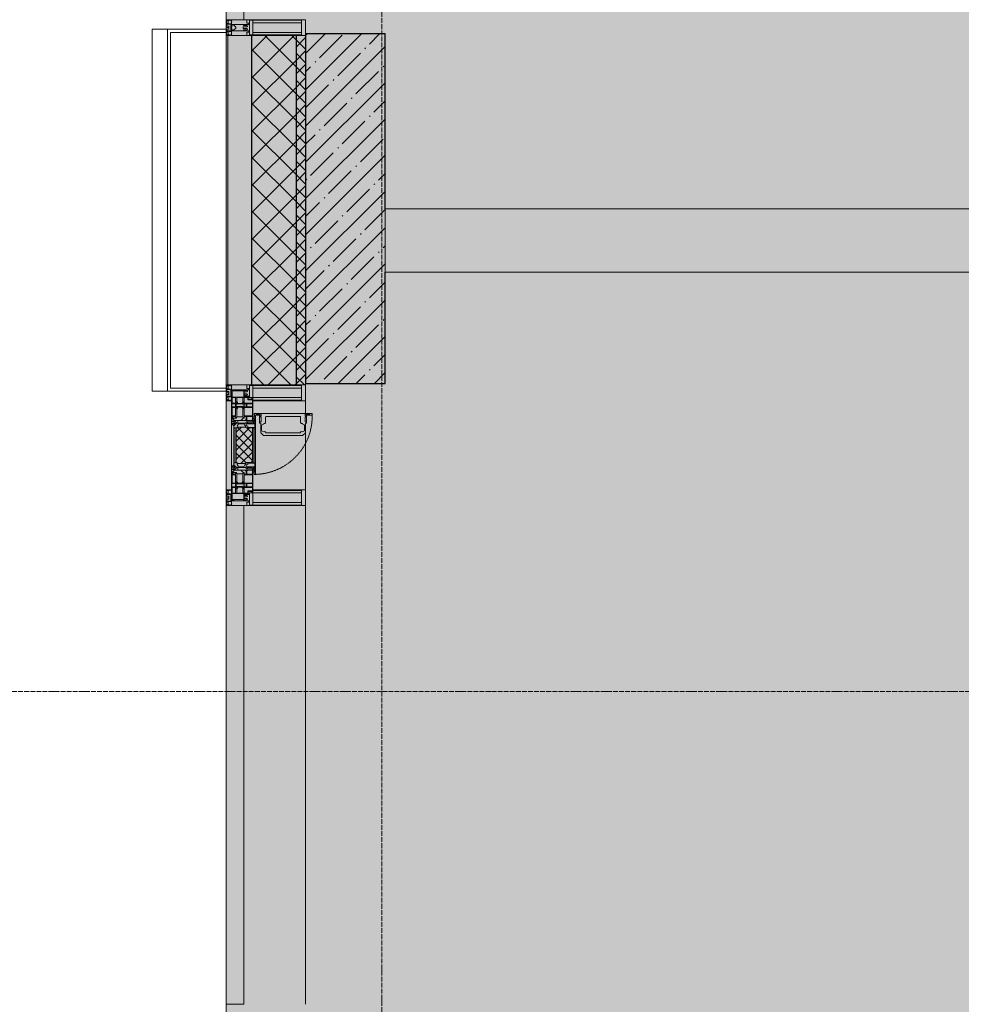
# Model space of a CAD drawing. Header units: millimetres. Extents: x -84210938 to 7466299, y -86687 to 22081.
# Tile 21 of 256: x 34778 to 37741, y -33084 to -29984. Entities that reach past the tile are written whole.
import ezdxf

# ---------------------------------------------------------------- set-up
doc = ezdxf.new("R2010")
doc.units = ezdxf.units.MM
doc.linetypes.add('-D1-02х01', pattern=[3, 2, -1])
doc.linetypes.add('-D1d1-15x02', pattern=[19, 15, -2, 0, -2])
for name, color, linetype, lineweight in [('_0', 7, 'Continuous', 13), ('A-200-M_WALL', 7, 'Continuous', 5), ('A-200-M_WALL_PAT', 7, 'Continuous', 5), ('A-214-M_CURT_WALL', 7, 'Continuous', 5), ('A-215-M_CURT_PANEL', 7, 'Continuous', 5), ('A-280-M_COLUMN', 7, 'Continuous', 5), ('A-314-M_WINDOW', 7, 'Continuous', 5), ('S-280-M_COLUMN', 7, 'Continuous', 5), ('Z-060-M_DETAIL', 7, 'Continuous', 5), ('Оси', 7, 'Continuous', 5)]:
    doc.layers.add(name, color=color, linetype=linetype, lineweight=lineweight)

# ---------------------------------------------------------------- blocks, each defined once
blk = doc.blocks.new('System Panel - A_PAN_Glass-4469114-50_AS_Plan_23')
at = {"layer": 'A-215-M_CURT_PANEL'}
for p, q in [((785, 0), (-785, 0)), ((-785, 0), (-785, -55)), ((785, -55), (785, 0)), ((-785, -55), (785, -55))]:
    blk.add_line(p, q, dxfattribs=at)
blk = doc.blocks.new('Rectangular Mullion - R_StandardFrame_50Wx250H-3735661-50_AS_Plan_23')
at = {"layer": 'A-214-M_CURT_WALL'}
blk.add_line((-500, 17465), (-500, 15895), dxfattribs=at)
blk = doc.blocks.new('Rectangular Mullion - 50Wx250H-V16-50_AS_Plan_23')
at = {"layer": 'Z-060-M_DETAIL'}
for p, q in [((-25, 84), (-25, 250)), ((-25, 250), (0, 250)), ((25, 250), (0, 250)), ((25, 65.2), (25, 250)), ((-23, 237.3), (0, 237.3)), ((-23, 237.3), (-23, 84)), ((-14.9, 84), (-14.9, 237.3)), ((23, 237.3), (0, 237.3)), ((14.9, 84), (14.9, 237.3)), ((23, 237.3), (23, 73.6)), ((0, 84), (-15, 84)), ((-0.5, 73.6), (-15, 73.6)), ((-10, 71.3), (-12, 71.3)), ((-10, 57.4), (-10, 71.3)), ((-7, 65.2), (-5.9, 67.3)), ((-7, 65.2), (-7, 57)), ((-4.1, 67.3), (-5.9, 67.3)), ((-4.1, 67.3), (-2.9, 65.1)), ((-2.9, 65.1), (-2.9, 57)), ((0, 84), (23, 84)), ((0.5, 73.6), (23, 73.6)), ((4.1, 67.3), (2.9, 65.1)), ((2.9, 65.1), (2.9, 57)), ((4.1, 67.3), (5.9, 67.3)), ((7, 65.2), (5.9, 67.3)), ((7, 65.2), (7, 54.7)), ((10, 71.3), (14, 71.3)), ((10, 53), (10, 71.3)), ((14, 71.3), (14, 65.2)), ((14, 65.2), (25, 65.2)), ((8.7, 53), (7, 54.7)), ((8.7, 53), (10, 53)), ((10, 53), (10, 17)), ((-23.8, 14.6), (-25, 14.2)), ((-25, 0), (-25, 14.2)), ((-23.8, 17), (-23.8, 14.6)), ((-22.5, 10.6), (-23.8, 14.6)), ((-22.5, 10.6), (-23.7, 9.9)), ((-23.7, 1.3), (-23.7, 9.9)), ((-23.7, 1.3), (-11.8, 1.3)), ((-23.2, 10.2), (-22.5, 8)), ((-22.5, 8), (-22.5, 4.5)), ((-21.3, 4.5), (-22.5, 4.5)), ((-22.3, 17), (-22.3, 16)), ((-22.3, 16), (-21.3, 16)), ((-19.9, 17), (-21.3, 16)), ((-21.3, 4.5), (-21.3, 6.5)), ((-21.3, 6.5), (-14.2, 6.5)), ((-18.4, 16.6), (-18.7, 17.2)), ((-7.4, 16.6), (-18.4, 16.6)), ((-14.2, 6.5), (-14.2, 4.5)), ((-13.2, 4.5), (-14.2, 4.5)), ((-13.2, 4.5), (-12.2, 7.2)), ((-12.7, 7.6), (-11.3, 11.4)), ((-12.7, 7.6), (-11.8, 6.9)), ((-12.2, 9), (-12.2, 14.8)), ((-12.2, 14.8), (0, 14.8)), ((-11.8, 1.3), (-11.8, 6.9)), ((-10.5, 11.2), (-11.3, 11.4)), ((-10.5, 1.5), (-10.5, 11.2)), ((-4.8, 1.5), (-10.5, 1.5)), ((-7.4, 17.2), (-7.4, 16.6)), ((0, 8), (-4.8, 8)), ((-4.8, 1.5), (-4.8, 8)), ((-2.6, 16.8), (0, 16.8)), ((2.6, 16.8), (0, 16.8)), ((0, 14.8), (0, 16.8)), ((0, 14.8), (0, 16.8)), ((12.2, 14.8), (0, 14.8)), ((0, 0), (0, 8)), ((0, 8), (4.8, 8)), ((0, 0), (0, 8)), ((4.8, 1.5), (4.8, 8)), ((4.8, 1.5), (10.5, 1.5)), ((8.5, 23), (6, 25.5)), ((6, 18), (7.4, 18)), ((7.4, 18), (7.4, 16.6)), ((7.4, 16.6), (18.4, 16.6)), ((7.5, 18.5), (8.5, 18.5)), ((7.5, 17), (7.5, 18.5)), ((10, 17), (7.5, 17)), ((8.5, 18.5), (8.5, 23)), ((10.5, 11.2), (11.3, 11.4)), ((10.5, 1.5), (10.5, 11.2)), ((12.7, 7.6), (11.3, 11.4)), ((12.7, 7.6), (11.8, 6.9)), ((11.8, 1.3), (11.8, 6.9)), ((23.7, 1.3), (11.8, 1.3)), ((12.2, 9), (12.2, 14.8)), ((13.2, 4.5), (12.2, 7.2)), ((13.2, 4.5), (14.2, 4.5)), ((21.3, 6.5), (14.2, 6.5)), ((14.2, 6.5), (14.2, 4.5)), ((18.4, 16.6), (19, 17.6)), ((19, 17.6), (21.3, 16)), ((22.3, 16), (21.3, 16)), ((21.3, 4.5), (21.3, 6.5)), ((21.3, 4.5), (22.5, 4.5)), ((22.3, 17), (22.3, 16)), ((22.3, 17), (23.8, 17)), ((22.5, 10.6), (23.8, 14.6)), ((22.5, 10.6), (23.7, 9.9)), ((23.2, 10.2), (22.5, 8)), ((22.5, 8), (22.5, 4.5)), ((23.7, 1.3), (23.7, 9.9)), ((23.8, 17), (23.8, 14.6)), ((23.8, 14.6), (25, 14.2)), ((25, 0), (25, 14.2)), ((-25, 0), (0, 0)), ((25, 0), (0, 0))]:
    blk.add_line(p, q, dxfattribs=at)
for centre, start, end in [((-0.5, 73.1), 360, 90), ((0.5, 73.1), 90, 180)]:
    blk.add_arc(centre, 0.5, start, end, dxfattribs=at)
blk = doc.blocks.new('Rectangular Mullion - R_StandardFrame_50Wx250H-4319687-50_AS_Plan_23')
at = {"layer": 'A-214-M_CURT_WALL', "lineweight": 9}
for p, q in [((-25, 84), (-25, 250)), ((-25, 250), (25, 250)), ((25, 250), (25, 0)), ((-25, 0), (-25, 17)), ((25, 0), (-25, 0))]:
    blk.add_line(p, q, dxfattribs=at)
blk = doc.blocks.new('A_PAN_Створка - 383мм-V18-50_AS_Plan_23')
at = {"layer": 'A-215-M_CURT_PANEL'}
h = blk.add_hatch(dxfattribs=at)
h.set_pattern_fill('FP_16', color=256, style=0, pattern_type=2)
h.set_pattern_definition([(315, (-17655.019, -750), (14.142136, 14.142136), []), (45, (-17655.019, -750), (-14.142136, 14.142136), [])])
h.paths.add_polyline_path([(-57.2, -60.8), (-54.6, -63.4), (-53.6, -82.7), (54.6, -81.8), (54.6, -63.4), (57.2, -60.8), (57.2, -36.4), (54.9, -34.1), (54.5, -31.8), (-54.5, -31.8), (-54.9, -34.1), (-57.2, -36.4)])
at = {"layer": 'A-314-M_WINDOW'}
for p, q in [((-67.9, -17), (-171, -17)), ((-171, -17), (-171, -57)), ((-171, -18.5), (-153.5, -18.5)), ((-153.5, -18.5), (-152, -20)), ((-152, -20), (-152, -73.5)), ((-150.5, -17), (-150.5, -29.4)), ((-132.4, -18.6), (-150.5, -18.6)), ((-150.5, -29.4), (-132.4, -29.4)), ((-137.2, -31), (-135.8, -35)), ((-132.5, -31), (-137.2, -31)), ((-132.5, -31.9), (-132.5, -31)), ((-132.4, -29.4), (-132.4, -18.6)), ((-131, -18.2), (-131, -29.5)), ((-120.8, -18.2), (-131, -18.2)), ((-131, -29.5), (-120.8, -29.5)), ((-131, -30.9), (-131, -33)), ((-120.8, -30.9), (-131, -30.9)), ((-120.8, -18.2), (-120.8, -29.5)), ((-120.8, -30.9), (-120.8, -33)), ((-119.3, -18.6), (-92.5, -18.6)), ((-119.3, -29.4), (-119.3, -18.6)), ((-92.5, -29.4), (-119.3, -29.4)), ((-119.3, -31), (-114.6, -31)), ((-119.3, -31.9), (-119.3, -31)), ((-114.6, -31), (-115.9, -35)), ((-92.5, -18.6), (-92.5, -29.4)), ((-90.8, -18.5), (-90.8, -29.4)), ((-87.3, -18.5), (-90.8, -18.5)), ((-90.8, -29.4), (-85.9, -29.4)), ((-87.3, -20.4), (-87.3, -18.5)), ((-87.3, -20.4), (-87.3, -21.9)), ((-84.8, -20.4), (-87.3, -20.4)), ((-87.3, -21.9), (-85.9, -21.9)), ((-85.9, -18.2), (-85.9, -20.4)), ((-75.9, -18.2), (-85.9, -18.2)), ((-85.9, -21.9), (-85.9, -29.4)), ((-85.9, -29.4), (-85.9, -32.5)), ((-83.4, -20.4), (-84.8, -20.4)), ((-70, -33.8), (-83.4, -20.4)), ((-78, -84), (-78, -23.5)), ((-78, -23.5), (-67.9, -23.5)), ((-75.9, -21.5), (-75.9, -18.2)), ((-75.9, -21.5), (-75.9, -23.5)), ((-74.9, -21.5), (-75.9, -21.5)), ((-75.9, -23.5), (-73, -23.5)), ((-74.9, -17.9), (-74.9, -21.5)), ((-68.9, -17.9), (-74.9, -17.9)), ((-67.2, -29.3), (-73, -23.5)), ((-61.4, -23.5), (-70, -32.1)), ((-68.9, -21.5), (-68.9, -17.9)), ((-67.9, -21.5), (-68.9, -21.5)), ((67.9, -17), (-67.9, -17)), ((-61.4, -23.5), (-67.9, -17)), ((-67.9, -17), (-67.9, -23.5)), ((-67.9, -17), (67.9, -17)), ((-67.9, -21.5), (-67.9, -23.5)), ((-67.9, -23.5), (-64.6, -26.8)), ((-67.9, -23.5), (-64.6, -26.8)), ((-64.6, -26.8), (-67.2, -29.3)), ((-64.6, -26.8), (-61.4, -23.5)), ((61.4, -23.5), (-61.4, -23.5)), ((67.9, -17), (61.4, -23.5)), ((70, -32.1), (61.4, -23.5)), ((61.4, -23.5), (64.6, -26.8)), ((67.9, -23.5), (64.6, -26.8)), ((64.6, -26.8), (67.9, -23.5)), ((64.6, -26.8), (67.2, -29.3)), ((67.2, -29.3), (73, -23.5)), ((67.9, -23.5), (67.9, -17)), ((171, -17), (67.9, -17)), ((67.9, -21.5), (67.9, -23.5)), ((67.9, -21.5), (68.9, -21.5)), ((67.9, -23.5), (78, -23.5)), ((68.9, -17.9), (74.9, -17.9)), ((68.9, -21.5), (68.9, -17.9)), ((70, -33.8), (83.4, -20.4)), ((75.9, -23.5), (73, -23.5)), ((74.9, -17.9), (74.9, -21.5)), ((74.9, -21.5), (75.9, -21.5)), ((75.9, -18.2), (85.9, -18.2)), ((75.9, -21.5), (75.9, -18.2)), ((75.9, -21.5), (75.9, -23.5)), ((78, -23.5), (78, -84)), ((83.4, -20.4), (84.8, -20.4)), ((84.8, -20.4), (87.3, -20.4)), ((85.9, -18.2), (85.9, -20.4)), ((85.9, -21.9), (85.9, -29.4)), ((87.3, -21.9), (85.9, -21.9)), ((85.9, -29.4), (85.9, -32.5)), ((90.8, -29.4), (85.9, -29.4)), ((87.3, -18.5), (90.8, -18.5)), ((87.3, -20.4), (87.3, -18.5)), ((87.3, -20.4), (87.3, -21.9)), ((90.8, -18.5), (90.8, -29.4)), ((92.5, -18.6), (92.5, -29.4)), ((119.3, -18.6), (92.5, -18.6)), ((92.5, -29.4), (119.3, -29.4)), ((114.6, -31), (115.9, -35)), ((119.3, -31), (114.6, -31)), ((119.3, -29.4), (119.3, -18.6)), ((119.3, -31.9), (119.3, -31)), ((120.8, -18.2), (120.8, -29.5)), ((120.8, -18.2), (131, -18.2)), ((131, -29.5), (120.8, -29.5)), ((120.8, -30.9), (120.8, -33)), ((120.8, -30.9), (131, -30.9)), ((131, -18.2), (131, -29.5)), ((131, -30.9), (131, -33)), ((132.4, -18.6), (150.5, -18.6)), ((132.4, -29.4), (132.4, -18.6)), ((150.5, -29.4), (132.4, -29.4)), ((132.5, -31), (137.2, -31)), ((132.5, -31.9), (132.5, -31)), ((137.2, -31), (135.8, -35)), ((150.5, -17), (150.5, -29.4)), ((153.5, -18.5), (152, -20)), ((152, -20), (152, -73.5)), ((171, -18.5), (153.5, -18.5)), ((171, -57), (171, -17)), ((-171, -55.5), (-152, -55.5)), ((-171, -57), (-156, -57)), ((-153, -60), (-153, -73.5)), ((-150.5, -33.6), (-150.5, -68)), ((-136.3, -33.6), (-150.5, -33.6)), ((-136.4, -52.4), (-150.5, -52.4)), ((-150.5, -56.6), (-132.4, -56.6)), ((-137.2, -54.8), (-135.8, -50.8)), ((-132.5, -54.8), (-137.2, -54.8)), ((-132.1, -36.8), (-135.8, -35)), ((-132.1, -49), (-135.8, -50.8)), ((-132.5, -31.9), (-133.4, -33.7)), ((-133.4, -33.7), (-130.1, -35.3)), ((-133.4, -52), (-130.1, -50.4)), ((-132.5, -53.8), (-133.4, -52)), ((-132.5, -53.8), (-132.5, -54.8)), ((-132.4, -56.6), (-132.4, -82.5)), ((-132.1, -49), (-132.1, -36.8)), ((-129.4, -34.6), (-131, -33)), ((-129.4, -51.1), (-131, -52.7)), ((-131, -55.1), (-131, -52.7)), ((-120.8, -55.1), (-131, -55.1)), ((-131, -56.5), (-131, -62.6)), ((-131, -56.5), (-120.8, -56.5)), ((-130.1, -35.3), (-129.4, -34.6)), ((-130.1, -35.3), (-130.1, -50.4)), ((-130.1, -50.4), (-129.4, -51.1)), ((-122.4, -34.6), (-120.8, -33)), ((-121.7, -35.3), (-122.4, -34.6)), ((-121.7, -50.4), (-122.4, -51.1)), ((-122.4, -51.1), (-120.8, -52.7)), ((-118.4, -33.7), (-121.7, -35.3)), ((-121.7, -35.3), (-121.7, -50.4)), ((-118.4, -52), (-121.7, -50.4)), ((-120.8, -55.1), (-120.8, -52.7)), ((-120.8, -56.5), (-120.8, -62.6)), ((-119.7, -36.8), (-115.9, -35)), ((-119.7, -49), (-119.7, -36.8)), ((-119.7, -49), (-115.9, -50.8)), ((-119.3, -31.9), (-118.4, -33.7)), ((-119.3, -53.8), (-118.4, -52)), ((-119.3, -53.8), (-119.3, -54.8)), ((-119.3, -54.8), (-114.6, -54.8)), ((-119.3, -56.6), (-119.3, -82.5)), ((-92.5, -56.6), (-119.3, -56.6)), ((-114.6, -54.8), (-115.9, -50.8)), ((-94.1, -33.5), (-115.4, -33.5)), ((-94.1, -52.5), (-115.3, -52.5)), ((-89.9, -35.1), (-94.1, -33.5)), ((-89.9, -50.9), (-94.1, -52.5)), ((-92.5, -56.6), (-92.5, -82.5)), ((-90.8, -56.6), (-85.9, -56.6)), ((-90.8, -62.7), (-90.8, -56.6)), ((-89.9, -32.5), (-89.9, -35.1)), ((-85.9, -32.5), (-89.9, -32.5)), ((-89.9, -35.1), (-89.9, -50.9)), ((-89.9, -52.2), (-89.9, -50.9)), ((-89.9, -52.2), (-88.6, -53.5)), ((-85.9, -53.5), (-88.6, -53.5)), ((-85.9, -53.5), (-78, -45.6)), ((-85.9, -56.6), (-85.9, -53.5)), ((-80.4, -61.1), (-80.4, -62.7)), ((-78, -61.1), (-80.4, -61.1)), ((-78, -36.8), (-70, -36.8)), ((-78, -45.6), (-78, -36.8)), ((-78, -66.1), (-78, -61.1)), ((-70, -32.1), (-70, -62.5)), ((-70, -36.8), (-70, -33.8)), ((70, -62.5), (70, -32.1)), ((70, -36.8), (70, -33.8)), ((78, -36.8), (70, -36.8)), ((78, -45.6), (78, -36.8)), ((85.9, -53.5), (78, -45.6)), ((78, -61.1), (80.4, -61.1)), ((78, -66.1), (78, -61.1)), ((80.4, -61.1), (80.4, -62.7)), ((85.9, -32.5), (89.9, -32.5)), ((85.9, -53.5), (88.6, -53.5)), ((85.9, -56.6), (85.9, -53.5)), ((90.8, -56.6), (85.9, -56.6)), ((89.9, -52.2), (88.6, -53.5)), ((89.9, -32.5), (89.9, -35.1)), ((89.9, -35.1), (94.1, -33.5)), ((89.9, -35.1), (89.9, -50.9)), ((89.9, -50.9), (94.1, -52.5)), ((89.9, -52.2), (89.9, -50.9)), ((90.8, -62.7), (90.8, -56.6)), ((92.5, -56.6), (119.3, -56.6)), ((92.5, -56.6), (92.5, -82.5)), ((94.1, -33.5), (115.4, -33.5)), ((94.1, -52.5), (115.3, -52.5)), ((114.6, -54.8), (115.9, -50.8)), ((119.3, -54.8), (114.6, -54.8)), ((119.7, -36.8), (115.9, -35)), ((119.7, -49), (115.9, -50.8)), ((119.3, -31.9), (118.4, -33.7)), ((118.4, -33.7), (121.7, -35.3)), ((118.4, -52), (121.7, -50.4)), ((119.3, -53.8), (118.4, -52)), ((119.3, -53.8), (119.3, -54.8)), ((119.3, -56.6), (119.3, -82.5)), ((119.7, -49), (119.7, -36.8)), ((122.4, -34.6), (120.8, -33)), ((122.4, -51.1), (120.8, -52.7)), ((120.8, -55.1), (120.8, -52.7)), ((120.8, -55.1), (131, -55.1)), ((120.8, -56.5), (120.8, -62.6)), ((131, -56.5), (120.8, -56.5)), ((121.7, -35.3), (122.4, -34.6)), ((121.7, -35.3), (121.7, -50.4)), ((121.7, -50.4), (122.4, -51.1)), ((129.4, -34.6), (131, -33)), ((130.1, -35.3), (129.4, -34.6)), ((130.1, -50.4), (129.4, -51.1)), ((129.4, -51.1), (131, -52.7)), ((133.4, -33.7), (130.1, -35.3)), ((130.1, -35.3), (130.1, -50.4)), ((133.4, -52), (130.1, -50.4)), ((131, -55.1), (131, -52.7)), ((131, -56.5), (131, -62.6)), ((132.1, -36.8), (135.8, -35)), ((132.1, -49), (132.1, -36.8)), ((132.1, -49), (135.8, -50.8)), ((150.5, -56.6), (132.4, -56.6)), ((132.4, -56.6), (132.4, -82.5)), ((132.5, -31.9), (133.4, -33.7)), ((132.5, -53.8), (133.4, -52)), ((132.5, -53.8), (132.5, -54.8)), ((132.5, -54.8), (137.2, -54.8)), ((137.2, -54.8), (135.8, -50.8)), ((136.3, -33.6), (150.5, -33.6)), ((136.4, -52.4), (150.5, -52.4)), ((150.5, -33.6), (150.5, -68)), ((171, -55.5), (152, -55.5)), ((153, -73.5), (153, -60)), ((156, -57), (171, -57)), ((-153, -73.5), (-150, -73.5)), ((-150.5, -68), (-143.5, -68)), ((-150.5, -69.5), (-150.5, -73.5)), ((-145, -69.5), (-150.5, -69.5)), ((-150, -73.5), (-150, -84)), ((-150, -84), (-78, -84)), ((-148.5, -81), (-148.5, -82.5)), ((-143.5, -81), (-148.5, -81)), ((-148.5, -82.5), (-132.4, -82.5)), ((-145, -69.5), (-145, -79.5)), ((-143.5, -68), (-143.5, -81)), ((-120.8, -62.6), (-131, -62.6)), ((-131, -64.6), (-120.8, -64.6)), ((-131, -82.5), (-131, -64.6)), ((-131, -82.5), (-120.8, -82.5)), ((-120.8, -82.5), (-120.8, -64.6)), ((-119.3, -82.5), (-92.5, -82.5)), ((-73.9, -87.5), (-91.5, -87.5)), ((-91.5, -87.5), (-91.5, -92)), ((-91.5, -92), (91.5, -92)), ((-80.4, -62.7), (-90.8, -62.7)), ((-90.8, -64.6), (-90.8, -82.5)), ((-80.1, -64.6), (-90.8, -64.6)), ((-90.8, -82.5), (-79.5, -82.5)), ((-78, -84), (-85, -84)), ((-85, -84), (-85, -87.5)), ((-85, -87.5), (-78, -87.5)), ((-80.1, -66.1), (-80.1, -64.6)), ((-78, -66.1), (-80.1, -66.1)), ((-79.5, -80.6), (-78, -80.6)), ((-79.5, -82.5), (-79.5, -80.6)), ((-78, -87.5), (-78, -84)), ((-78, -84), (-73.9, -84)), ((-70, -62.5), (-73.9, -62.5)), ((-73.9, -62.5), (-73.9, -87.5)), ((73.9, -62.5), (70, -62.5)), ((73.9, -87.5), (73.9, -62.5)), ((73.9, -84), (78, -84)), ((91.5, -87.5), (73.9, -87.5)), ((78, -66.1), (80.1, -66.1)), ((79.5, -80.6), (78, -80.6)), ((78, -87.5), (78, -84)), ((78, -84), (85, -84)), ((78, -84), (150, -84)), ((85, -87.5), (78, -87.5)), ((79.5, -82.5), (79.5, -80.6)), ((90.8, -82.5), (79.5, -82.5)), ((80.1, -64.6), (90.8, -64.6)), ((80.1, -66.1), (80.1, -64.6)), ((80.4, -62.7), (90.8, -62.7)), ((85, -84), (85, -87.5)), ((90.8, -64.6), (90.8, -82.5)), ((91.5, -92), (91.5, -87.5)), ((119.3, -82.5), (92.5, -82.5)), ((120.8, -62.6), (131, -62.6)), ((120.8, -82.5), (120.8, -64.6)), ((131, -64.6), (120.8, -64.6)), ((131, -82.5), (120.8, -82.5)), ((131, -82.5), (131, -64.6)), ((148.5, -82.5), (132.4, -82.5)), ((143.5, -68), (143.5, -81)), ((150.5, -68), (143.5, -68)), ((143.5, -81), (148.5, -81)), ((145, -69.5), (150.5, -69.5)), ((145, -69.5), (145, -79.5)), ((148.5, -81), (148.5, -82.5)), ((150, -84), (150, -73.5)), ((150, -73.5), (153, -73.5)), ((150.5, -69.5), (150.5, -73.5))]:
    blk.add_line(p, q, dxfattribs=at)
for centre, start, end in [((-156, -60), 0, 90), ((156, -60), 90, 180)]:
    blk.add_arc(centre, 3, start, end, dxfattribs=at)
at = {"layer": 'A-314-M_WINDOW', "linetype": '-D1-02х01'}
blk.add_arc((91.4, -87.5), 183, 181.4091, 271.1445, dxfattribs=at)
at = {"layer": 'Z-060-M_DETAIL'}
for p, q in [((-70, -32.1), (-61.4, -23.5)), ((61.4, -23.5), (-61.4, -23.5)), ((-54.9, -25.8), (-53.9, -24.8)), ((-54.9, -29.5), (-54.9, -25.8)), ((-53.9, -30.5), (-54.9, -29.5)), ((-53.9, -24.8), (53.9, -24.8)), ((53.9, -30.5), (-53.9, -30.5)), ((54.9, -25.8), (53.9, -24.8)), ((53.9, -30.5), (54.9, -29.5)), ((54.9, -29.5), (54.9, -25.8)), ((70, -32.1), (61.4, -23.5)), ((-70, -62.5), (-70, -32.1)), ((-67.8, -38.3), (-65.7, -37.4)), ((-67.8, -55.7), (-67.8, -38.3)), ((-66, -56.5), (-67.8, -55.7)), ((-66, -56.5), (-62, -59.1)), ((-65.7, -37.4), (-60.8, -34.7)), ((-62, -59.1), (-60.7, -61)), ((-60.8, -34.7), (-57.3, -35.9)), ((-60.7, -61), (-57.4, -61)), ((-57.4, -61), (-54.9, -63.5)), ((-55.2, -33.8), (-57.3, -35.9)), ((-54.9, -34.1), (-57.2, -36.4)), ((-57.2, -36.4), (-57.2, -60.8)), ((-57.2, -60.8), (-54.6, -63.4)), ((-55.2, -33.8), (-54.8, -31.5)), ((-54.5, -31.8), (-54.9, -34.1)), ((0, -31.5), (-54.8, -31.5)), ((54.5, -31.8), (-54.5, -31.8)), ((0, -31.5), (54.8, -31.5)), ((54.9, -34.1), (54.5, -31.8)), ((54.6, -63.4), (57.2, -60.8)), ((55.2, -33.8), (54.8, -31.5)), ((57.2, -36.4), (54.9, -34.1)), ((57.4, -61), (54.9, -63.5)), ((55.2, -33.8), (57.3, -35.9)), ((57.2, -60.8), (57.2, -36.4)), ((60.8, -34.7), (57.3, -35.9)), ((60.7, -61), (57.4, -61)), ((62, -59.1), (60.7, -61)), ((65.7, -37.4), (60.8, -34.7)), ((66, -56.5), (62, -59.1)), ((67.8, -38.3), (65.7, -37.4)), ((66, -56.5), (67.8, -55.7)), ((67.8, -55.7), (67.8, -38.3)), ((70, -62.5), (70, -32.1)), ((-91.5, -87.5), (-73.9, -87.5)), ((-91.5, -92), (-91.5, -87.5)), ((-91.5, -92), (91.5, -92)), ((-83.4, -90.3), (-83.4, -87.5)), ((-83.4, -90.3), (-69.4, -90.3)), ((-73.9, -62.5), (-70, -62.5)), ((-73.9, -87.5), (-73.9, -62.5)), ((-69.4, -66.5), (-73.9, -66.5)), ((-73.9, -81.5), (-69.4, -81.5)), ((-69.4, -85.5), (-73.9, -85.5)), ((-69.4, -81.5), (-69.4, -66.5)), ((-69.4, -90.3), (-69.4, -85.5)), ((-61.7, -62.5), (-67.9, -62.5)), ((-67.9, -62.5), (-67.9, -89.3)), ((-67.9, -89.3), (-66.9, -90.3)), ((-66.9, -90.3), (-57.4, -90.3)), ((-61.7, -64.9), (-61.7, -62.5)), ((-60.1, -67.7), (-61.7, -64.9)), ((-56.4, -67.7), (-60.1, -67.7)), ((-57.4, -90.3), (-56.4, -89.4)), ((-56.4, -89.4), (-56.4, -67.7)), ((-54.9, -63.5), (-54.9, -81.9)), ((-54.9, -81.9), (-53.8, -83)), ((-54.9, -85.6), (-53.9, -84.6)), ((-54.9, -89.3), (-54.9, -85.6)), ((-53.9, -90.3), (-54.9, -89.3)), ((-54.6, -63.4), (-54.6, -81.8)), ((-54.6, -81.8), (-53.6, -82.7)), ((-53.9, -84.6), (53.9, -84.6)), ((53.9, -90.3), (-53.9, -90.3)), ((53.8, -83), (-53.8, -83)), ((-53.6, -82.7), (53.6, -82.7)), ((53.6, -82.7), (54.6, -81.8)), ((54.9, -81.9), (53.8, -83)), ((54.9, -85.6), (53.9, -84.6)), ((53.9, -90.3), (54.9, -89.3)), ((54.6, -81.8), (54.6, -63.4)), ((54.9, -63.5), (54.9, -81.9)), ((54.9, -89.3), (54.9, -85.6)), ((56.4, -67.7), (60.1, -67.7)), ((56.4, -89.4), (56.4, -67.7)), ((57.4, -90.3), (56.4, -89.4)), ((66.9, -90.3), (57.4, -90.3)), ((60.1, -67.7), (61.7, -64.9)), ((61.7, -62.5), (67.9, -62.5)), ((61.7, -64.9), (61.7, -62.5)), ((67.9, -89.3), (66.9, -90.3)), ((67.9, -62.5), (67.9, -89.3)), ((69.4, -66.5), (73.9, -66.5)), ((69.4, -81.5), (69.4, -66.5)), ((73.9, -81.5), (69.4, -81.5)), ((69.4, -85.5), (73.9, -85.5)), ((69.4, -90.3), (69.4, -85.5)), ((83.4, -90.3), (69.4, -90.3)), ((73.9, -62.5), (70, -62.5)), ((73.9, -87.5), (73.9, -62.5)), ((91.5, -87.5), (73.9, -87.5)), ((83.4, -90.3), (83.4, -87.5)), ((91.5, -92), (91.5, -87.5))]:
    blk.add_line(p, q, dxfattribs=at)
at = {"layer": 'Z-060-M_DETAIL', "color": 9, "true_color": 0xc8c8c8}
for p, q in [((95.1, -87.5), (95.1, -105.1)), ((99.6, -87.5), (95.1, -87.5)), ((99.6, -270.5), (99.6, -87.5)), ((39.7, -109), (31.1, -117.6)), ((31.1, -117.6), (31.1, -240.4)), ((41.4, -123.8), (39.1, -124.2)), ((70.1, -109), (39.7, -109)), ((41.4, -123.8), (43.5, -121.7)), ((45, -113.3), (42.3, -118.2)), ((42.3, -118.2), (43.5, -121.7)), ((45.9, -111.2), (45, -113.3)), ((63.3, -111.2), (45.9, -111.2)), ((64.1, -113), (63.3, -111.2)), ((64.1, -113), (66.7, -117)), ((66.7, -117), (68.6, -118.3)), ((68.6, -118.3), (68.6, -121.6)), ((68.6, -121.6), (71.1, -124.1)), ((70.1, -105.1), (70.1, -109)), ((95.1, -105.1), (70.1, -105.1)), ((74.1, -109.6), (74.1, -105.1)), ((89.1, -109.6), (74.1, -109.6)), ((89.1, -105.1), (89.1, -109.6)), ((93.1, -109.6), (93.1, -105.1)), ((97.9, -109.6), (93.1, -109.6)), ((97.9, -95.6), (95.1, -95.6)), ((97.9, -95.6), (97.9, -109.6)), ((39.1, -179), (39.1, -124.2)), ((71.1, -124.1), (89.5, -124.1)), ((89.5, -124.1), (90.6, -125.2)), ((90.6, -125.2), (90.6, -232.8)), ((39.1, -179), (39.1, -233.8)), ((39.7, -249), (31.1, -240.4)), ((41.4, -234.2), (39.1, -233.8)), ((41.4, -234.2), (43.5, -236.3)), ((42.3, -239.8), (43.5, -236.3)), ((45, -244.7), (42.3, -239.8)), ((45.9, -246.8), (45, -244.7)), ((63.3, -246.8), (45.9, -246.8)), ((64.1, -245), (63.3, -246.8)), ((64.1, -245), (66.7, -241)), ((66.7, -241), (68.6, -239.7)), ((68.6, -236.4), (71.1, -233.9)), ((68.6, -239.7), (68.6, -236.4)), ((71.1, -233.9), (89.5, -233.9)), ((89.5, -233.9), (90.6, -232.8)), ((70.1, -249), (39.7, -249)), ((70.1, -252.9), (70.1, -249)), ((95.1, -252.9), (70.1, -252.9)), ((74.1, -248.4), (74.1, -252.9)), ((89.1, -248.4), (74.1, -248.4)), ((89.1, -252.9), (89.1, -248.4)), ((93.1, -248.4), (93.1, -252.9)), ((97.9, -248.4), (93.1, -248.4)), ((95.1, -270.5), (95.1, -252.9)), ((97.9, -262.4), (95.1, -262.4)), ((99.6, -270.5), (95.1, -270.5)), ((97.9, -262.4), (97.9, -248.4))]:
    blk.add_line(p, q, dxfattribs=at)
blk = doc.blocks.new('Rectangular Mullion - 50Wx250H-2623690-50_AS_Plan_23')
at = {"layer": 'Z-060-M_DETAIL'}
for p, q in [((-25, 65.2), (-25, 250)), ((-25, 250), (0, 250)), ((25, 250), (0, 250)), ((25, 84), (25, 250)), ((-23, 237.3), (0, 237.3)), ((-23, 237.3), (-23, 73.6)), ((-14.9, 84), (-14.9, 237.3)), ((23, 237.3), (0, 237.3)), ((14.9, 84), (14.9, 237.3)), ((23, 237.3), (23, 84)), ((-14, 65.2), (-25, 65.2)), ((0, 84), (-23, 84)), ((-0.5, 73.6), (-23, 73.6)), ((-14, 71.3), (-14, 65.2)), ((-10, 71.3), (-14, 71.3)), ((-10, 53), (-10, 71.3)), ((-7, 65.2), (-5.9, 67.3)), ((-7, 65.2), (-7, 54.7)), ((-4.1, 67.3), (-5.9, 67.3)), ((-4.1, 67.3), (-2.9, 65.1)), ((-2.9, 65.1), (-2.9, 57)), ((0, 84), (15, 84)), ((0.5, 73.6), (15, 73.6)), ((4.1, 67.3), (2.9, 65.1)), ((2.9, 65.1), (2.9, 57)), ((4.1, 67.3), (5.9, 67.3)), ((7, 65.2), (5.9, 67.3)), ((7, 65.2), (7, 57)), ((10, 71.3), (12, 71.3)), ((10, 57.4), (10, 71.3)), ((-8.7, 53), (-10, 53)), ((-10, 53), (-10, 17)), ((-8.7, 53), (-7, 54.7)), ((-23.8, 14.6), (-25, 14.2)), ((-25, 0), (-25, 14.2)), ((-22.3, 17), (-23.8, 17)), ((-23.8, 17), (-23.8, 14.6)), ((-22.5, 10.6), (-23.8, 14.6)), ((-22.5, 10.6), (-23.7, 9.9)), ((-23.7, 1.3), (-23.7, 9.9)), ((-23.7, 1.3), (-11.8, 1.3)), ((-23.2, 10.2), (-22.5, 8)), ((-22.5, 8), (-22.5, 4.5)), ((-21.3, 4.5), (-22.5, 4.5)), ((-22.3, 17), (-22.3, 16)), ((-22.3, 16), (-21.3, 16)), ((-19, 17.6), (-21.3, 16)), ((-21.3, 4.5), (-21.3, 6.5)), ((-21.3, 6.5), (-14.2, 6.5)), ((-18.4, 16.6), (-19, 17.6)), ((-7.4, 16.6), (-18.4, 16.6)), ((-14.2, 6.5), (-14.2, 4.5)), ((-13.2, 4.5), (-14.2, 4.5)), ((-13.2, 4.5), (-12.2, 7.2)), ((-12.7, 7.6), (-11.3, 11.4)), ((-12.7, 7.6), (-11.8, 6.9)), ((-12.2, 9), (-12.2, 14.8)), ((-12.2, 14.8), (0, 14.8)), ((-11.8, 1.3), (-11.8, 6.9)), ((-10.5, 11.2), (-11.3, 11.4)), ((-10.5, 1.5), (-10.5, 11.2)), ((-4.8, 1.5), (-10.5, 1.5)), ((-10, 17), (-7.5, 17)), ((-8.5, 23), (-6, 25.5)), ((-8.5, 18.5), (-8.5, 23)), ((-7.5, 18.5), (-8.5, 18.5)), ((-7.5, 17), (-7.5, 18.5)), ((-7.4, 18), (-7.4, 16.6)), ((-6, 18), (-7.4, 18)), ((0, 8), (-4.8, 8)), ((-4.8, 1.5), (-4.8, 8)), ((-2.6, 16.8), (0, 16.8)), ((2.6, 16.8), (0, 16.8)), ((0, 14.8), (0, 16.8)), ((0, 14.8), (0, 16.8)), ((12.2, 14.8), (0, 14.8)), ((0, 0), (0, 8)), ((0, 8), (4.8, 8)), ((0, 0), (0, 8)), ((4.8, 1.5), (4.8, 8)), ((4.8, 1.5), (10.5, 1.5)), ((7.4, 16.6), (18.4, 16.6)), ((10.5, 11.2), (11.3, 11.4)), ((10.5, 1.5), (10.5, 11.2)), ((12.7, 7.6), (11.3, 11.4)), ((12.7, 7.6), (11.8, 6.9)), ((11.8, 1.3), (11.8, 6.9)), ((23.7, 1.3), (11.8, 1.3)), ((12.2, 9), (12.2, 14.8)), ((13.2, 4.5), (12.2, 7.2)), ((13.2, 4.5), (14.2, 4.5)), ((21.3, 6.5), (14.2, 6.5)), ((14.2, 6.5), (14.2, 4.5)), ((19.9, 17), (21.3, 16)), ((22.3, 16), (21.3, 16)), ((21.3, 4.5), (21.3, 6.5)), ((21.3, 4.5), (22.5, 4.5)), ((22.3, 17), (22.3, 16)), ((22.5, 10.6), (23.8, 14.6)), ((22.5, 10.6), (23.7, 9.9)), ((23.2, 10.2), (22.5, 8)), ((22.5, 8), (22.5, 4.5)), ((23.7, 1.3), (23.7, 9.9)), ((23.8, 17), (23.8, 14.6)), ((23.8, 14.6), (25, 14.2)), ((25, 0), (25, 14.2)), ((-25, 0), (0, 0)), ((25, 0), (0, 0))]:
    blk.add_line(p, q, dxfattribs=at)
for centre, start, end in [((-0.5, 73.1), 360, 90), ((0.5, 73.1), 90, 180)]:
    blk.add_arc(centre, 0.5, start, end, dxfattribs=at)
blk = doc.blocks.new('Rectangular Mullion - R_StandardFrame_50Wx250H-V8-50_AS_Plan_23')
at = {"layer": 'A-214-M_CURT_WALL', "lineweight": 9}
for p, q in [((-25, 0), (-25, 250)), ((-25, 250), (25, 250)), ((25, 250), (25, 84)), ((25, 0), (-25, 0)), ((25, 17), (25, 0))]:
    blk.add_line(p, q, dxfattribs=at)
blk = doc.blocks.new('Rectangular Mullion - R_StandardFrame_50Wx250H-V19-50_AS_Plan_23')
at = {"layer": 'A-214-M_CURT_WALL'}
for p, q in [((-750, 17515), (-750, 17795)), ((-500, 17754.6), (-500, 17795)), ((-500, 17515), (-500, 17725.1))]:
    blk.add_line(p, q, dxfattribs=at)
blk = doc.blocks.new('Rectangular Mullion - 50Wx250H-V7-50_AS_Plan_23')
at = {"layer": 'Z-060-M_DETAIL'}
for p, q in [((-25, 65.2), (-25, 250)), ((-25, 250), (0, 250)), ((25, 250), (0, 250)), ((25, 65.2), (25, 250)), ((-23, 237.3), (0, 237.3)), ((-23, 237.3), (-23, 73.6)), ((-14.9, 84), (-14.9, 237.3)), ((23, 237.3), (0, 237.3)), ((14.9, 84), (14.9, 237.3)), ((23, 237.3), (23, 73.6)), ((-14, 65.2), (-25, 65.2)), ((0, 84), (-23, 84)), ((-0.5, 73.6), (-23, 73.6)), ((-14, 71.3), (-14, 65.2)), ((-10, 71.3), (-14, 71.3)), ((-10, 53), (-10, 71.3)), ((-7, 65.2), (-5.9, 67.3)), ((-7, 65.2), (-7, 54.7)), ((-4.1, 67.3), (-5.9, 67.3)), ((-4.1, 67.3), (-2.9, 65.1)), ((-2.9, 65.1), (-2.9, 54.6)), ((0, 84), (23, 84)), ((0.5, 73.6), (23, 73.6)), ((4.1, 67.3), (2.9, 65.1)), ((2.9, 65.1), (2.9, 54.6)), ((4.1, 67.3), (5.9, 67.3)), ((7, 65.2), (5.9, 67.3)), ((7, 65.2), (7, 54.7)), ((10, 71.3), (14, 71.3)), ((10, 53), (10, 71.3)), ((14, 71.3), (14, 65.2)), ((14, 65.2), (25, 65.2)), ((-8.7, 53), (-10, 53)), ((-10, 53), (-10, 17)), ((-8.7, 53), (-7, 54.7)), ((-1.3, 53), (-2.9, 54.6)), ((0, 53), (-1.3, 53)), ((0, 53), (1.3, 53)), ((1.3, 53), (2.9, 54.6)), ((8.7, 53), (7, 54.7)), ((8.7, 53), (10, 53)), ((10, 53), (10, 17)), ((-23.8, 14.6), (-25, 14.2)), ((-25, 0), (-25, 14.2)), ((-22.3, 17), (-23.8, 17)), ((-23.8, 17), (-23.8, 14.6)), ((-22.5, 10.6), (-23.8, 14.6)), ((-22.5, 10.6), (-23.7, 9.9)), ((-23.7, 1.3), (-23.7, 9.9)), ((-23.7, 1.3), (-11.8, 1.3)), ((-23.2, 10.2), (-22.5, 8)), ((-22.5, 8), (-22.5, 4.5)), ((-21.3, 4.5), (-22.5, 4.5)), ((-22.3, 17), (-22.3, 16)), ((-22.3, 16), (-21.3, 16)), ((-19, 17.6), (-21.3, 16)), ((-21.3, 4.5), (-21.3, 6.5)), ((-21.3, 6.5), (-14.2, 6.5)), ((-18.4, 16.6), (-19, 17.6)), ((-7.4, 16.6), (-18.4, 16.6)), ((-14.2, 6.5), (-14.2, 4.5)), ((-13.2, 4.5), (-14.2, 4.5)), ((-13.2, 4.5), (-12.2, 7.2)), ((-12.7, 7.6), (-11.3, 11.4)), ((-12.7, 7.6), (-11.8, 6.9)), ((-12.2, 9), (-12.2, 14.8)), ((-12.2, 14.8), (0, 14.8)), ((-11.8, 1.3), (-11.8, 6.9)), ((-10.5, 11.2), (-11.3, 11.4)), ((-10.5, 1.5), (-10.5, 11.2)), ((-4.8, 1.5), (-10.5, 1.5)), ((-10, 17), (-7.5, 17)), ((-8.5, 23), (-1.5, 30)), ((-8.5, 18.5), (-8.5, 23)), ((-7.5, 18.5), (-8.5, 18.5)), ((-7.5, 17), (-7.5, 18.5)), ((-7.4, 18), (-7.4, 16.6)), ((-2.6, 18), (-7.4, 18)), ((0, 8), (-4.8, 8)), ((-4.8, 1.5), (-4.8, 8)), ((-2.6, 18), (-2.6, 16.8)), ((-2.6, 16.8), (0, 16.8)), ((-1.5, 30), (0, 30)), ((1.5, 30), (0, 30)), ((2.6, 16.8), (0, 16.8)), ((0, 14.8), (0, 16.8)), ((0, 14.8), (0, 16.8)), ((12.2, 14.8), (0, 14.8)), ((0, 0), (0, 8)), ((0, 8), (4.8, 8)), ((0, 0), (0, 8)), ((8.5, 23), (1.5, 30)), ((2.6, 18), (2.6, 16.8)), ((2.6, 18), (7.4, 18)), ((4.8, 1.5), (4.8, 8)), ((4.8, 1.5), (10.5, 1.5)), ((7.4, 18), (7.4, 16.6)), ((7.4, 16.6), (18.4, 16.6)), ((7.5, 18.5), (8.5, 18.5)), ((7.5, 17), (7.5, 18.5)), ((10, 17), (7.5, 17)), ((8.5, 18.5), (8.5, 23)), ((10.5, 11.2), (11.3, 11.4)), ((10.5, 1.5), (10.5, 11.2)), ((12.7, 7.6), (11.3, 11.4)), ((12.7, 7.6), (11.8, 6.9)), ((11.8, 1.3), (11.8, 6.9)), ((23.7, 1.3), (11.8, 1.3)), ((12.2, 9), (12.2, 14.8)), ((13.2, 4.5), (12.2, 7.2)), ((13.2, 4.5), (14.2, 4.5)), ((21.3, 6.5), (14.2, 6.5)), ((14.2, 6.5), (14.2, 4.5)), ((18.4, 16.6), (19, 17.6)), ((19, 17.6), (21.3, 16)), ((22.3, 16), (21.3, 16)), ((21.3, 4.5), (21.3, 6.5)), ((21.3, 4.5), (22.5, 4.5)), ((22.3, 17), (22.3, 16)), ((22.3, 17), (23.8, 17)), ((22.5, 10.6), (23.8, 14.6)), ((22.5, 10.6), (23.7, 9.9)), ((23.2, 10.2), (22.5, 8)), ((22.5, 8), (22.5, 4.5)), ((23.7, 1.3), (23.7, 9.9)), ((23.8, 17), (23.8, 14.6)), ((23.8, 14.6), (25, 14.2)), ((25, 0), (25, 14.2)), ((-25, 0), (0, 0)), ((25, 0), (0, 0))]:
    blk.add_line(p, q, dxfattribs=at)
for centre, start, end in [((-0.5, 73.1), 360, 90), ((0.5, 73.1), 90, 180)]:
    blk.add_arc(centre, 0.5, start, end, dxfattribs=at)
blk = doc.blocks.new('Rectangular Mullion - R_StandardFrame_50Wx250H-4320939-50_AS_Plan_23')
at = {"layer": 'A-214-M_CURT_WALL', "lineweight": 9}
for p, q in [((-25, 0), (-25, 250)), ((-25, 250), (25, 250)), ((25, 250), (25, 0)), ((25, 0), (-25, 0))]:
    blk.add_line(p, q, dxfattribs=at)
blk = doc.blocks.new('RST_AR_KMN_R22_B1_FCD_rvt-1-50_AS_Plan_23')
at = {"layer": 'A-200-M_WALL_PAT'}
h = blk.add_hatch(dxfattribs=at)
h.set_pattern_fill('FP_8', color=256, style=0, pattern_type=2)
h.set_pattern_definition([(45, (0, 0), (-42.4264, 42.4264), []), (135, (0, 0), (-42.4264, -42.4264), [])])
h.paths.add_polyline_path([(-560.5, 17845), (-530, 17845), (-530, 18945), (-670, 18945), (-670, 17845)])
h = blk.add_hatch(dxfattribs=at)
h.set_pattern_fill('FP_7', color=256, style=0, pattern_type=2)
h.set_pattern_definition([(45, (0, 0), (-21.213203, 21.213203), []), (135, (0, 0), (-21.213203, -21.213203), [])])
h.paths.add_polyline_path([(-500, 17845), (-500, 18945), (-530, 18945), (-530, 17845)])
at = {"layer": 'A-200-M_WALL'}
for p, q in [((-745, 18945), (-750, 18945)), ((-750, 18945), (-750, 17845)), ((-670, 18945), (-745, 18945)), ((-745, 18945), (-745, 17845)), ((-500, 18945), (-530, 18945)), ((-500, 17845), (-500, 18945)), ((-750, 17845), (-745, 17845)), ((-745, 17845), (-670, 17845)), ((-530, 17845), (-500, 17845))]:
    blk.add_line(p, q, dxfattribs=at)
at = {"layer": 'A-200-M_WALL', "lineweight": 25}
for p, q in [((-530, 18945), (-670, 18945)), ((-670, 18945), (-670, 17845)), ((-530, 18945), (-530, 17845)), ((-670, 17845), (-530, 17845))]:
    blk.add_line(p, q, dxfattribs=at)
at = {"layer": 'A-280-M_COLUMN'}
for p, q in [((-982.7, 18965), (-935, 18965)), ((-982.7, 18965), (-982.7, 17825)), ((-935, 17825), (-982.7, 17825))]:
    blk.add_line(p, q, dxfattribs=at)
at = {"layer": 'A-280-M_COLUMN', "lineweight": 18}
for p, q in [((-750, 18965), (-935, 18965)), ((-935, 18965), (-935, 17825)), ((-925, 17835), (-925, 18955)), ((-925, 18955), (-750, 18955)), ((-750, 18955), (-750, 18965)), ((-935, 17825), (-750, 17825)), ((-750, 17835), (-925, 17835)), ((-750, 17825), (-750, 17835))]:
    blk.add_line(p, q, dxfattribs=at)
at = {"layer": 'A-214-M_CURT_WALL', "lineweight": 5, "extrusion": (0, 0, -1), "rotation": 89.9999999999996}
for name, p in [('Rectangular Mullion - 50Wx250H-V7-50_AS_Plan_23', (750, 18970)), ('Rectangular Mullion - R_StandardFrame_50Wx250H-4320939-50_AS_Plan_23', (750, 18970)), ('Rectangular Mullion - 50Wx250H-V16-50_AS_Plan_23', (750, 17820)), ('Rectangular Mullion - R_StandardFrame_50Wx250H-4319687-50_AS_Plan_23', (750, 17820)), ('Rectangular Mullion - 50Wx250H-2623690-50_AS_Plan_23', (750, 17490)), ('Rectangular Mullion - R_StandardFrame_50Wx250H-V8-50_AS_Plan_23', (750, 17490))]:
    blk.add_blockref(name, p, dxfattribs=at)
at = {"layer": 'A-214-M_CURT_WALL', "lineweight": 5}
for name in ['Rectangular Mullion - R_StandardFrame_50Wx250H-V19-50_AS_Plan_23', 'Rectangular Mullion - R_StandardFrame_50Wx250H-3735661-50_AS_Plan_23']:
    blk.add_blockref(name, (0, 0), dxfattribs=at)
at = {"layer": 'A-215-M_CURT_PANEL', "lineweight": 5, "rotation": 90.0000000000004}
for name, p in [('System Panel - A_PAN_Glass-4469114-50_AS_Plan_23', (-750, 19780)), ('A_PAN_Створка - 383мм-V18-50_AS_Plan_23', (-750, 17655)), ('System Panel - A_PAN_Glass-4469114-50_AS_Plan_23', (-750, 16680))]:
    blk.add_blockref(name, p, dxfattribs=at)

msp = doc.modelspace()

# ---------------------------------------------------------------- hatches: boundary and pattern name
at = {"layer": '_0', "transparency": 33554534}
h = msp.add_hatch(color=252, dxfattribs=at)
h.dxf.hatch_style = 1
h.paths.add_polyline_path([(35428, -49734.4), (73878, -49734.4), (73878, -19284.4), (35428, -19284.4)])
h.paths.add_polyline_path([(44528, -41629.4), (44528, -34929.4), (49428, -34929.4), (49428, -36429.4), (51028, -36429.4), (51028, -30029.4), (49428, -30029.4), (49428, -30779.4), (42778, -30779.4), (42778, -28029.4), (44528, -28029.4), (44528, -27979.4), (45303, -27979.4), (45303, -27379.4), (47528, -27379.4), (47528, -27979.4), (53578, -27979.4), (53578, -27379.4), (55478, -27379.4), (55478, -27979.4), (64478, -27979.4), (64478, -26229.4), (67788, -26229.4), (67788, -28219.4), (66578, -28219.4), (66578, -30029.4), (62978, -30029.4), (62978, -30829.4), (59878, -30829.4), (59878, -30029.4), (58628, -30029.4), (58628, -38979.4), (59728, -38979.4), (59728, -38079.4), (62978, -38079.4), (62978, -38979.4), (66878, -38979.4), (66878, -41429.4), (64478, -41429.4), (64478, -41029.4), (59923, -41029.4), (59923, -41629.4), (57898, -41629.4), (57898, -41029.4), (47038, -41029.4), (47038, -41629.4)], flags=16)
at = {"layer": 'A-200-M_WALL_PAT'}
h = msp.add_hatch(dxfattribs=at)
h.set_pattern_fill('FP_1', color=256, style=0, pattern_type=2)
h.set_pattern_definition([(45, (36177.98, -48979.44), (-75.43415, 75.43415), [106.68, -17.78, 3.556, -17.78]), (45, (36177.98, -48904.05), (-75.43415, 75.43415), []), (50, (36177.98, -48979.44), (127.5292, -11.1576), [13.335, -146.685]), (355, (36177.98, -48979.44), (-24.6697, 133.74), [10.668, -117.348]), (100.451, (36188.6, -48980.37), (102.8597, 122.5818), [11.333, -124.663]), (46.184, (36177.98, -48943.88), (189.7552, -29.4304), [20.002, -220.027]), (96.636, (36193.79, -48946.33), (166.1822, 173.1996), [17, -186.995]), (351.184, (36177.98, -48943.88), (166.184, 173.1976), [16.002, -176.022]), (21, (36195.76, -48952.77), (106.13027, -71.586), [13.335, -146.685]), (326, (36195.76, -48952.77), (43.2619, 128.93175), [10.668, -117.348]), (71.451, (36204.6, -48958.73), (149.392, 57.34505), [11.333, -124.663]), (37.5, (36177.975, -48979.436), (2.16223, 59.18836), [3.353, -112.573, 3.353, -115.773, -117.792]), (37.5, (36177.975, -48979.436), (2.16223, 59.18836), [-235.052, 3.353, -114.44]), (7.5, (36177.975, -48979.436), (46.77386, 70.12615), [3.353, -64.567, 3.353, -109.906, -44.894]), (7.5, (36177.975, -48979.436), (46.77386, 70.12615), [-181.178, 3.353, -41.542]), (327.5, (36138.326, -48979.436), (94.91367, -4.01009), [3.353, -41.097, 3.353, -135.331, -184.023]), (327.5, (36138.326, -48979.436), (94.91367, -4.01009), [-183.134, 3.353, -180.67]), (317.5, (36120.55, -48979.44), (103.69057, 17.79882), [3.353, -54.432, 3.353, -88.748, -130.683]), (317.5, (36120.55, -48979.44), (103.69057, 17.79882), [-149.885, 3.353, -127.33])])
h.paths.add_polyline_path([(38788, -30779.4), (38788, -30579.4), (35928, -30579.4), (35928, -30779.4), (37685.3, -30779.4)])
at = {"layer": 'S-280-M_COLUMN'}
h = msp.add_hatch(dxfattribs=at)
h.set_pattern_fill('FP_2', color=256, style=0, pattern_type=2)
h.set_pattern_definition([(45, (36177.975, -48979.44), (-57.02463, 57.02463), []), (45, (36235, -48979.44), (-57.02463, 57.02463), [100.806, -20.161, 3.353, -16.808])])
h.paths.add_polyline_path([(35678, -31129.4), (35928, -31129.4), (35928, -30029.4), (35678, -30029.4), (35678, -30476.1)])

# ---------------------------------------------------------------- linework, layer by layer
at = {"layer": '_0', "lineweight": 0}
msp.add_lwpolyline([(35428, -49734.4), (73878, -49734.4), (73878, -19284.4), (35428, -19284.4)], close=True, dxfattribs=at)
at = {"layer": 'A-200-M_WALL', "lineweight": 9}
for p, q in [((38788, -30579.4), (35928, -30579.4)), ((35928, -30779.4), (38788, -30779.4))]:
    msp.add_line(p, q, dxfattribs=at)
at = {"layer": 'A-200-M_WALL'}
msp.add_line((35928, -30579.4), (35928, -30779.4), dxfattribs=at)
at = {"layer": 'S-280-M_COLUMN', "lineweight": 25}
for p, q in [((35928, -30029.4), (35678, -30029.4)), ((35678, -30029.4), (35678, -31129.4)), ((35928, -30579.4), (35928, -30029.4)), ((35928, -31129.4), (35928, -30779.4)), ((35678, -31129.4), (35928, -31129.4))]:
    msp.add_line(p, q, dxfattribs=at)
at = {"layer": 'S-280-M_COLUMN'}
msp.add_line((35928, -30779.4), (35928, -30579.4), dxfattribs=at)
at = {"layer": 'Оси', "linetype": '-D1d1-15x02'}
for p, q in [((35918, -51768.8), (35918, -18492.1)), ((32615.2, -32099.4), (74746.1, -32099.4))]:
    msp.add_line(p, q, dxfattribs=at)

# ---------------------------------------------------------------- block references
at = {"lineweight": 5}
msp.add_blockref('RST_AR_KMN_R22_B1_FCD_rvt-1-50_AS_Plan_23', (36178, -48979.4), dxfattribs=at)

doc.saveas('drawing.dxf')
